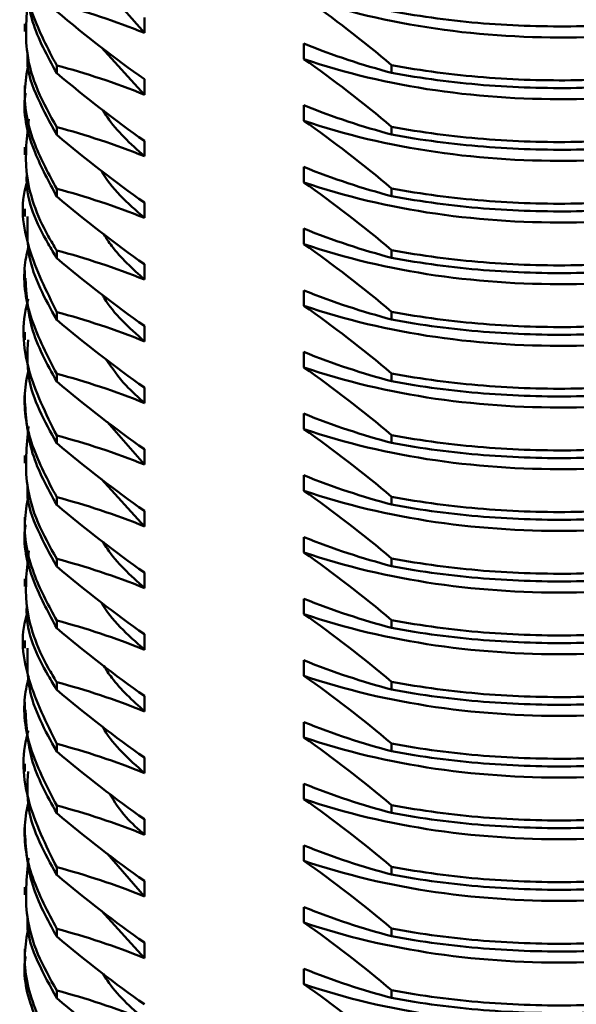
# Model space of a CAD drawing. Header units: millimetres. Extents: x 3186 to 3452, y 1587 to 1771.
# Tile 13 of 17: x 3342 to 3353, y 1703 to 1723. Entities that reach past the tile are written whole.
import ezdxf

# ---------------------------------------------------------------- set-up
doc = ezdxf.new("R2010")
doc.units = ezdxf.units.MM
doc.layers.add('粗实线层', color=7, linetype='Continuous', lineweight=50)

msp = doc.modelspace()

# ---------------------------------------------------------------- linework, layer by layer
at = {"layer": '粗实线层'}
for p, q in [((3343.535, 1723.268), (3344.277, 1722.419)), ((3341.898, 1722.601), (3341.898, 1722.448)), ((3344.277, 1722.725), (3344.277, 1722.419)), ((3347.443, 1721.901), (3347.443, 1722.208)), ((3343.424, 1722.131), (3344.277, 1721.194)), ((3342.532, 1721.775), (3342.532, 1721.622)), ((3349.188, 1721.627), (3349.188, 1721.78)), ((3344.277, 1721.501), (3344.277, 1721.194)), ((3341.898, 1721.377), (3341.898, 1721.223)), ((3347.443, 1720.677), (3347.443, 1720.983)), ((3342.532, 1720.55), (3342.532, 1720.397)), ((3349.188, 1720.402), (3349.188, 1720.555)), ((3344.277, 1720.276), (3344.277, 1719.97)), ((3341.898, 1720.152), (3341.898, 1719.999)), ((3347.443, 1719.452), (3347.443, 1719.758)), ((3342.532, 1719.325), (3342.532, 1719.172)), ((3349.188, 1719.178), (3349.188, 1719.331)), ((3341.898, 1718.927), (3341.898, 1718.774)), ((3344.277, 1719.051), (3344.277, 1718.745)), ((3347.443, 1718.227), (3347.443, 1718.533)), ((3342.532, 1718.1), (3342.532, 1717.947)), ((3349.188, 1717.953), (3349.188, 1718.106)), ((3341.898, 1717.702), (3341.898, 1717.549)), ((3344.277, 1717.826), (3344.277, 1717.52)), ((3347.443, 1717.002), (3347.443, 1717.308)), ((3342.532, 1716.876), (3342.532, 1716.723)), ((3349.188, 1716.728), (3349.188, 1716.881)), ((3344.277, 1716.601), (3344.277, 1716.295)), ((3341.898, 1716.477), (3341.898, 1716.324)), ((3347.443, 1715.777), (3347.443, 1716.084)), ((3342.532, 1715.651), (3342.532, 1715.498)), ((3349.188, 1715.503), (3349.188, 1715.656)), ((3344.277, 1715.377), (3344.277, 1715.07)), ((3341.898, 1715.253), (3341.898, 1715.099)), ((3347.443, 1714.553), (3347.443, 1714.859)), ((3343.535, 1714.695), (3344.277, 1713.846)), ((3342.532, 1714.426), (3342.532, 1714.273)), ((3349.188, 1714.278), (3349.188, 1714.431)), ((3341.898, 1714.028), (3341.898, 1713.875)), ((3344.277, 1714.152), (3344.277, 1713.846)), ((3347.443, 1713.328), (3347.443, 1713.634)), ((3343.423, 1713.558), (3344.277, 1712.621)), ((3342.532, 1713.201), (3342.532, 1713.048)), ((3349.188, 1713.053), (3349.188, 1713.207)), ((3341.898, 1712.803), (3341.898, 1712.65)), ((3344.277, 1712.927), (3344.277, 1712.621)), ((3347.443, 1712.103), (3347.443, 1712.409)), ((3342.532, 1711.976), (3342.532, 1711.823)), ((3349.188, 1711.829), (3349.188, 1711.982)), ((3344.277, 1711.702), (3344.277, 1711.396)), ((3341.898, 1711.578), (3341.898, 1711.425)), ((3347.443, 1710.878), (3347.443, 1711.184)), ((3342.532, 1710.752), (3342.532, 1710.599)), ((3349.188, 1710.604), (3349.188, 1710.757)), ((3344.277, 1710.477), (3344.277, 1710.171)), ((3341.898, 1710.353), (3341.898, 1710.2)), ((3347.443, 1709.653), (3347.443, 1709.96)), ((3342.532, 1709.527), (3342.532, 1709.374)), ((3349.188, 1709.379), (3349.188, 1709.532)), ((3341.898, 1709.128), (3341.898, 1708.975)), ((3344.277, 1709.252), (3344.277, 1708.946)), ((3347.443, 1708.429), (3347.443, 1708.735)), ((3342.532, 1708.302), (3342.532, 1708.149)), ((3349.188, 1708.154), (3349.188, 1708.307)), ((3344.277, 1708.028), (3344.277, 1707.721)), ((3341.898, 1707.904), (3341.898, 1707.751)), ((3347.443, 1707.204), (3347.443, 1707.51)), ((3342.532, 1707.077), (3342.532, 1706.924)), ((3349.188, 1706.929), (3349.188, 1707.083)), ((3344.277, 1706.803), (3344.277, 1706.497)), ((3341.898, 1706.679), (3341.898, 1706.526)), ((3347.443, 1705.979), (3347.443, 1706.285)), ((3343.535, 1706.121), (3344.277, 1705.272)), ((3342.532, 1705.852), (3342.532, 1705.699)), ((3349.188, 1705.705), (3349.188, 1705.858)), ((3344.277, 1705.578), (3344.277, 1705.272)), ((3341.898, 1705.454), (3341.898, 1705.301)), ((3343.423, 1704.984), (3344.277, 1704.047)), ((3347.443, 1704.754), (3347.443, 1705.06)), ((3342.532, 1704.628), (3342.532, 1704.474)), ((3349.188, 1704.48), (3349.188, 1704.633)), ((3341.898, 1704.229), (3341.898, 1704.076)), ((3344.277, 1704.353), (3344.277, 1704.047)), ((3347.443, 1703.529), (3347.443, 1703.836)), ((3342.532, 1703.403), (3342.532, 1703.25)), ((3349.188, 1703.255), (3349.188, 1703.408))]:
    msp.add_line(p, q, dxfattribs=at)
for points, knots in [([(3341.974, 1724.327), (3341.942, 1724.163), (3341.844, 1723.653), (3342, 1722.782), (3342.353, 1722.113), (3342.532, 1721.775)], [0, 0, 0, 0, 0.191413, 0.591834, 1, 1, 1, 1]), ([(3341.899, 1723.673), (3341.925, 1723.328), (3341.978, 1722.627), (3342.346, 1721.96), (3342.532, 1721.622)], [0, 0, 0, 0, 0.493693, 1, 1, 1, 1]), ([(3341.974, 1723.176), (3341.935, 1722.788), (3341.871, 1722.15), (3342.129, 1721.269), (3342.397, 1720.79), (3342.532, 1720.55)], [0, 0, 0, 0, 0.43482, 0.715893, 1, 1, 1, 1]), ([(3347.443, 1723.126), (3348.251, 1722.851), (3349.141, 1722.639), (3350.984, 1722.372), (3351.935, 1722.316), (3353.786, 1722.349), (3354.737, 1722.442), (3356.58, 1722.785), (3357.47, 1723.034), (3358.278, 1723.347)], [0, 0, 0, 0, 0.25, 0.25, 0.5, 0.5, 0.75, 0.75, 1, 1, 1, 1]), ([(3349.188, 1722.852), (3349.785, 1722.741), (3350.398, 1722.66), (3351.631, 1722.561), (3352.251, 1722.542), (3353.47, 1722.563), (3354.089, 1722.603), (3355.323, 1722.747), (3355.936, 1722.851), (3356.533, 1722.985)], [0, 0, 0, 0, 0.25, 0.25, 0.5, 0.5, 0.75, 0.75, 1, 1, 1, 1]), ([(3341.952, 1722.005), (3341.95, 1721.957), (3341.937, 1721.66), (3342.141, 1721.116), (3342.401, 1720.637), (3342.532, 1720.397)], [0, 0, 0, 0, 0.086126, 0.54061, 1, 1, 1, 1]), ([(3347.443, 1721.901), (3348.251, 1721.626), (3349.141, 1721.414), (3350.984, 1721.147), (3351.935, 1721.091), (3353.786, 1721.124), (3354.737, 1721.217), (3356.58, 1721.56), (3357.47, 1721.81), (3358.278, 1722.122)], [0, 0, 0, 0, 0.25, 0.25, 0.5, 0.5, 0.75, 0.75, 1, 1, 1, 1]), ([(3341.967, 1721.798), (3341.937, 1721.626), (3341.845, 1721.091), (3342.032, 1720.248), (3342.376, 1719.613), (3342.532, 1719.325)], [0, 0, 0, 0, 0.206475, 0.639789, 1, 1, 1, 1]), ([(3349.188, 1721.78), (3349.785, 1721.669), (3350.398, 1721.589), (3351.631, 1721.489), (3352.251, 1721.471), (3353.47, 1721.491), (3354.089, 1721.532), (3355.323, 1721.675), (3355.936, 1721.779), (3356.533, 1721.913)], [0, 0, 0, 0, 0.25, 0.25, 0.5, 0.5, 0.75, 0.75, 1, 1, 1, 1]), ([(3349.188, 1721.627), (3349.785, 1721.516), (3350.398, 1721.436), (3351.631, 1721.336), (3352.251, 1721.318), (3353.47, 1721.338), (3354.089, 1721.378), (3355.323, 1721.522), (3355.936, 1721.626), (3356.533, 1721.76)], [0, 0, 0, 0, 0.25, 0.25, 0.5, 0.5, 0.75, 0.75, 1, 1, 1, 1]), ([(3341.912, 1721.222), (3341.908, 1721.191), (3341.852, 1720.797), (3342.04, 1720.095), (3342.378, 1719.46), (3342.532, 1719.172)], [0, 0, 0, 0, 0.045595, 0.56676, 1, 1, 1, 1]), ([(3343.458, 1720.879), (3343.484, 1720.835), (3343.675, 1720.512), (3343.998, 1720.221), (3344.277, 1719.97)], [0, 0, 0, 0, 0.1367454, 1, 1, 1, 1]), ([(3347.443, 1720.677), (3348.251, 1720.401), (3349.141, 1720.19), (3350.984, 1719.922), (3351.935, 1719.866), (3353.786, 1719.9), (3354.737, 1719.992), (3356.58, 1720.335), (3357.47, 1720.585), (3358.278, 1720.898)], [0, 0, 0, 0, 0.25, 0.25, 0.5, 0.5, 0.75, 0.75, 1, 1, 1, 1]), ([(3341.979, 1720.709), (3341.939, 1720.359), (3341.85, 1719.575), (3342.171, 1718.698), (3342.475, 1718.195), (3342.532, 1718.1)], [0, 0, 0, 0, 0.395594, 0.886835, 1, 1, 1, 1]), ([(3349.188, 1720.555), (3349.785, 1720.445), (3350.398, 1720.364), (3351.631, 1720.265), (3352.251, 1720.246), (3353.47, 1720.266), (3354.089, 1720.307), (3355.323, 1720.451), (3355.936, 1720.554), (3356.533, 1720.688)], [0, 0, 0, 0, 0.25, 0.25, 0.5, 0.5, 0.75, 0.75, 1, 1, 1, 1]), ([(3349.188, 1720.402), (3349.785, 1720.291), (3350.398, 1720.211), (3351.631, 1720.112), (3352.251, 1720.093), (3353.47, 1720.113), (3354.089, 1720.154), (3355.323, 1720.298), (3355.936, 1720.401), (3356.533, 1720.535)], [0, 0, 0, 0, 0.25, 0.25, 0.5, 0.5, 0.75, 0.75, 1, 1, 1, 1]), ([(3341.94, 1719.644), (3341.937, 1719.598), (3341.909, 1719.119), (3342.175, 1718.545), (3342.476, 1718.042), (3342.532, 1717.947)], [0, 0, 0, 0, 0.078255, 0.827418, 1, 1, 1, 1]), ([(3343.422, 1719.683), (3343.424, 1719.679), (3343.601, 1719.342), (3343.941, 1719.041), (3344.277, 1718.745)], [0, 0, 0, 0, 0.011429, 1, 1, 1, 1]), ([(3347.443, 1719.452), (3348.251, 1719.176), (3349.141, 1718.965), (3350.984, 1718.697), (3351.935, 1718.641), (3353.786, 1718.675), (3354.737, 1718.768), (3356.58, 1719.11), (3357.47, 1719.36), (3358.278, 1719.673)], [0, 0, 0, 0, 0.25, 0.25, 0.5, 0.5, 0.75, 0.75, 1, 1, 1, 1]), ([(3341.948, 1719.466), (3341.943, 1719.453), (3341.795, 1719.021), (3341.92, 1718.122), (3342.327, 1717.294), (3342.532, 1716.876)], [0, 0, 0, 0, 0.015323, 0.502316, 1, 1, 1, 1]), ([(3349.188, 1719.331), (3349.785, 1719.22), (3350.398, 1719.139), (3351.631, 1719.04), (3352.251, 1719.021), (3353.47, 1719.042), (3354.089, 1719.082), (3355.323, 1719.226), (3355.936, 1719.329), (3356.533, 1719.463)], [0, 0, 0, 0, 0.25, 0.25, 0.5, 0.5, 0.75, 0.75, 1, 1, 1, 1]), ([(3349.188, 1719.178), (3349.785, 1719.067), (3350.398, 1718.986), (3351.631, 1718.887), (3352.251, 1718.868), (3353.47, 1718.889), (3354.089, 1718.929), (3355.323, 1719.073), (3355.936, 1719.176), (3356.533, 1719.31)], [0, 0, 0, 0, 0.25, 0.25, 0.5, 0.5, 0.75, 0.75, 1, 1, 1, 1]), ([(3341.955, 1718.775), (3341.948, 1718.513), (3341.929, 1717.812), (3342.3, 1717.142), (3342.532, 1716.723)], [0, 0, 0, 0, 0.373954, 1, 1, 1, 1]), ([(3343.468, 1718.422), (3343.518, 1718.343), (3343.723, 1718.026), (3344.039, 1717.737), (3344.277, 1717.52)], [0, 0, 0, 0, 0.247007, 1, 1, 1, 1]), ([(3347.443, 1718.227), (3348.251, 1717.951), (3349.141, 1717.74), (3350.984, 1717.472), (3351.935, 1717.416), (3353.786, 1717.45), (3354.737, 1717.543), (3356.58, 1717.885), (3357.47, 1718.135), (3358.278, 1718.448)], [0, 0, 0, 0, 0.25, 0.25, 0.5, 0.5, 0.75, 0.75, 1, 1, 1, 1]), ([(3341.979, 1718.221), (3341.947, 1718.083), (3341.835, 1717.586), (3341.981, 1716.706), (3342.347, 1716.005), (3342.532, 1715.651)], [0, 0, 0, 0, 0.159352, 0.575373, 1, 1, 1, 1]), ([(3349.188, 1718.106), (3349.785, 1717.995), (3350.398, 1717.914), (3351.631, 1717.815), (3352.251, 1717.796), (3353.47, 1717.817), (3354.089, 1717.857), (3355.323, 1718.001), (3355.936, 1718.105), (3356.533, 1718.239)], [0, 0, 0, 0, 0.25, 0.25, 0.5, 0.5, 0.75, 0.75, 1, 1, 1, 1]), ([(3349.188, 1717.953), (3349.785, 1717.842), (3350.398, 1717.761), (3351.631, 1717.662), (3352.251, 1717.643), (3353.47, 1717.664), (3354.089, 1717.704), (3355.323, 1717.848), (3355.936, 1717.951), (3356.533, 1718.085)], [0, 0, 0, 0, 0.25, 0.25, 0.5, 0.5, 0.75, 0.75, 1, 1, 1, 1]), ([(3341.913, 1717.55), (3341.931, 1717.221), (3341.969, 1716.52), (3342.337, 1715.852), (3342.532, 1715.498)], [0, 0, 0, 0, 0.469627, 1, 1, 1, 1]), ([(3341.967, 1717.134), (3341.961, 1717.114), (3341.829, 1716.657), (3341.887, 1715.722), (3342.315, 1714.861), (3342.532, 1714.426)], [0, 0, 0, 0, 0.022098, 0.505845, 1, 1, 1, 1]), ([(3343.442, 1717.217), (3343.455, 1717.194), (3343.638, 1716.864), (3343.969, 1716.57), (3344.277, 1716.295)], [0, 0, 0, 0, 0.0689285, 1, 1, 1, 1]), ([(3347.443, 1717.002), (3348.251, 1716.727), (3349.141, 1716.515), (3350.984, 1716.248), (3351.935, 1716.192), (3353.786, 1716.225), (3354.737, 1716.318), (3356.58, 1716.661), (3357.47, 1716.91), (3358.278, 1717.223)], [0, 0, 0, 0, 0.25, 0.25, 0.5, 0.5, 0.75, 0.75, 1, 1, 1, 1]), ([(3349.188, 1716.881), (3349.785, 1716.77), (3350.398, 1716.69), (3351.631, 1716.59), (3352.251, 1716.571), (3353.47, 1716.592), (3354.089, 1716.632), (3355.323, 1716.776), (3355.936, 1716.88), (3356.533, 1717.014)], [0, 0, 0, 0, 0.25, 0.25, 0.5, 0.5, 0.75, 0.75, 1, 1, 1, 1]), ([(3349.188, 1716.728), (3349.785, 1716.617), (3350.398, 1716.536), (3351.631, 1716.437), (3352.251, 1716.418), (3353.47, 1716.439), (3354.089, 1716.479), (3355.323, 1716.623), (3355.936, 1716.727), (3356.533, 1716.861)], [0, 0, 0, 0, 0.25, 0.25, 0.5, 0.5, 0.75, 0.75, 1, 1, 1, 1]), ([(3341.962, 1716.325), (3341.951, 1716.079), (3341.918, 1715.379), (3342.29, 1714.708), (3342.532, 1714.273)], [0, 0, 0, 0, 0.350601, 1, 1, 1, 1]), ([(3343.511, 1715.938), (3343.634, 1715.761), (3343.844, 1715.459), (3344.15, 1715.185), (3344.277, 1715.07)], [0, 0, 0, 0, 0.584369, 1, 1, 1, 1]), ([(3347.443, 1715.777), (3348.251, 1715.502), (3349.141, 1715.29), (3350.984, 1715.023), (3351.935, 1714.967), (3353.786, 1715), (3354.737, 1715.093), (3356.58, 1715.436), (3357.47, 1715.686), (3358.278, 1715.998)], [0, 0, 0, 0, 0.25, 0.25, 0.5, 0.5, 0.75, 0.75, 1, 1, 1, 1]), ([(3341.974, 1715.754), (3341.942, 1715.589), (3341.844, 1715.079), (3342, 1714.207), (3342.353, 1713.539), (3342.532, 1713.201)], [0, 0, 0, 0, 0.192127, 0.5922, 1, 1, 1, 1]), ([(3349.188, 1715.656), (3349.785, 1715.545), (3350.398, 1715.465), (3351.631, 1715.365), (3352.251, 1715.347), (3353.47, 1715.367), (3354.089, 1715.408), (3355.323, 1715.551), (3355.936, 1715.655), (3356.533, 1715.789)], [0, 0, 0, 0, 0.25, 0.25, 0.5, 0.5, 0.75, 0.75, 1, 1, 1, 1]), ([(3349.188, 1715.503), (3349.785, 1715.392), (3350.398, 1715.312), (3351.631, 1715.212), (3352.251, 1715.194), (3353.47, 1715.214), (3354.089, 1715.254), (3355.323, 1715.398), (3355.936, 1715.502), (3356.533, 1715.636)], [0, 0, 0, 0, 0.25, 0.25, 0.5, 0.5, 0.75, 0.75, 1, 1, 1, 1]), ([(3341.899, 1715.099), (3341.925, 1714.754), (3341.978, 1714.053), (3342.346, 1713.386), (3342.532, 1713.048)], [0, 0, 0, 0, 0.494105, 1, 1, 1, 1]), ([(3347.443, 1714.553), (3348.251, 1714.277), (3349.141, 1714.066), (3350.984, 1713.798), (3351.935, 1713.742), (3353.786, 1713.776), (3354.737, 1713.868), (3356.58, 1714.211), (3357.47, 1714.461), (3358.278, 1714.774)], [0, 0, 0, 0, 0.25, 0.25, 0.5, 0.5, 0.75, 0.75, 1, 1, 1, 1]), ([(3341.974, 1714.602), (3341.935, 1714.214), (3341.871, 1713.576), (3342.129, 1712.694), (3342.397, 1712.217), (3342.532, 1711.976)], [0, 0, 0, 0, 0.435504, 0.71624, 1, 1, 1, 1]), ([(3349.188, 1714.431), (3349.785, 1714.321), (3350.398, 1714.24), (3351.631, 1714.141), (3352.251, 1714.122), (3353.47, 1714.142), (3354.089, 1714.183), (3355.323, 1714.327), (3355.936, 1714.43), (3356.533, 1714.564)], [0, 0, 0, 0, 0.25, 0.25, 0.5, 0.5, 0.75, 0.75, 1, 1, 1, 1]), ([(3349.188, 1714.278), (3349.785, 1714.167), (3350.398, 1714.087), (3351.631, 1713.987), (3352.251, 1713.969), (3353.47, 1713.989), (3354.089, 1714.03), (3355.323, 1714.173), (3355.936, 1714.277), (3356.533, 1714.411)], [0, 0, 0, 0, 0.25, 0.25, 0.5, 0.5, 0.75, 0.75, 1, 1, 1, 1]), ([(3341.952, 1713.43), (3341.95, 1713.382), (3341.937, 1713.085), (3342.141, 1712.541), (3342.401, 1712.064), (3342.532, 1711.823)], [0, 0, 0, 0, 0.08632, 0.540712, 1, 1, 1, 1]), ([(3347.443, 1713.328), (3348.251, 1713.052), (3349.141, 1712.841), (3350.984, 1712.573), (3351.935, 1712.517), (3353.786, 1712.551), (3354.737, 1712.644), (3356.58, 1712.986), (3357.47, 1713.236), (3358.278, 1713.549)], [0, 0, 0, 0, 0.25, 0.25, 0.5, 0.5, 0.75, 0.75, 1, 1, 1, 1]), ([(3341.967, 1713.224), (3341.937, 1713.052), (3341.845, 1712.517), (3342.032, 1711.674), (3342.376, 1711.039), (3342.532, 1710.752)], [0, 0, 0, 0, 0.206758, 0.640403, 1, 1, 1, 1]), ([(3349.188, 1713.207), (3349.785, 1713.096), (3350.398, 1713.015), (3351.631, 1712.916), (3352.251, 1712.897), (3353.47, 1712.918), (3354.089, 1712.958), (3355.323, 1713.102), (3355.936, 1713.205), (3356.533, 1713.339)], [0, 0, 0, 0, 0.25, 0.25, 0.5, 0.5, 0.75, 0.75, 1, 1, 1, 1]), ([(3349.188, 1713.053), (3349.785, 1712.943), (3350.398, 1712.862), (3351.631, 1712.763), (3352.251, 1712.744), (3353.47, 1712.764), (3354.089, 1712.805), (3355.323, 1712.949), (3355.936, 1713.052), (3356.533, 1713.186)], [0, 0, 0, 0, 0.25, 0.25, 0.5, 0.5, 0.75, 0.75, 1, 1, 1, 1]), ([(3341.912, 1712.649), (3341.908, 1712.617), (3341.852, 1712.222), (3342.04, 1711.52), (3342.378, 1710.886), (3342.532, 1710.599)], [0, 0, 0, 0, 0.046133, 0.567588, 1, 1, 1, 1]), ([(3343.458, 1712.306), (3343.484, 1712.261), (3343.676, 1711.938), (3343.998, 1711.647), (3344.277, 1711.396)], [0, 0, 0, 0, 0.1372069, 1, 1, 1, 1]), ([(3347.443, 1712.103), (3348.251, 1711.827), (3349.141, 1711.616), (3350.984, 1711.348), (3351.935, 1711.292), (3353.786, 1711.326), (3354.737, 1711.419), (3356.58, 1711.761), (3357.47, 1712.011), (3358.278, 1712.324)], [0, 0, 0, 0, 0.25, 0.25, 0.5, 0.5, 0.75, 0.75, 1, 1, 1, 1]), ([(3341.979, 1712.135), (3341.939, 1711.785), (3341.85, 1711), (3342.171, 1710.124), (3342.475, 1709.621), (3342.532, 1709.527)], [0, 0, 0, 0, 0.396069, 0.887503, 1, 1, 1, 1]), ([(3349.188, 1711.982), (3349.785, 1711.871), (3350.398, 1711.79), (3351.631, 1711.691), (3352.251, 1711.672), (3353.47, 1711.693), (3354.089, 1711.733), (3355.323, 1711.877), (3355.936, 1711.98), (3356.533, 1712.114)], [0, 0, 0, 0, 0.25, 0.25, 0.5, 0.5, 0.75, 0.75, 1, 1, 1, 1]), ([(3349.188, 1711.829), (3349.785, 1711.718), (3350.398, 1711.637), (3351.631, 1711.538), (3352.251, 1711.519), (3353.47, 1711.54), (3354.089, 1711.58), (3355.323, 1711.724), (3355.936, 1711.827), (3356.533, 1711.961)], [0, 0, 0, 0, 0.25, 0.25, 0.5, 0.5, 0.75, 0.75, 1, 1, 1, 1]), ([(3341.94, 1711.069), (3341.937, 1711.024), (3341.909, 1710.544), (3342.175, 1709.971), (3342.476, 1709.467), (3342.532, 1709.374)], [0, 0, 0, 0, 0.078364, 0.828323, 1, 1, 1, 1]), ([(3343.422, 1711.109), (3343.424, 1711.105), (3343.602, 1710.768), (3343.941, 1710.468), (3344.277, 1710.171)], [0, 0, 0, 0, 0.011994, 1, 1, 1, 1]), ([(3347.443, 1710.878), (3348.251, 1710.603), (3349.141, 1710.391), (3350.984, 1710.124), (3351.935, 1710.067), (3353.786, 1710.101), (3354.737, 1710.194), (3356.58, 1710.537), (3357.47, 1710.786), (3358.278, 1711.099)], [0, 0, 0, 0, 0.25, 0.25, 0.5, 0.5, 0.75, 0.75, 1, 1, 1, 1]), ([(3341.948, 1710.892), (3341.943, 1710.879), (3341.795, 1710.447), (3341.92, 1709.548), (3342.327, 1708.72), (3342.532, 1708.302)], [0, 0, 0, 0, 0.015534, 0.502422, 1, 1, 1, 1]), ([(3349.188, 1710.757), (3349.785, 1710.646), (3350.398, 1710.565), (3351.631, 1710.466), (3352.251, 1710.447), (3353.47, 1710.468), (3354.089, 1710.508), (3355.323, 1710.652), (3355.936, 1710.756), (3356.533, 1710.89)], [0, 0, 0, 0, 0.25, 0.25, 0.5, 0.5, 0.75, 0.75, 1, 1, 1, 1]), ([(3349.188, 1710.604), (3349.785, 1710.493), (3350.398, 1710.412), (3351.631, 1710.313), (3352.251, 1710.294), (3353.47, 1710.315), (3354.089, 1710.355), (3355.323, 1710.499), (3355.936, 1710.603), (3356.533, 1710.737)], [0, 0, 0, 0, 0.25, 0.25, 0.5, 0.5, 0.75, 0.75, 1, 1, 1, 1]), ([(3341.955, 1710.201), (3341.948, 1709.939), (3341.929, 1709.238), (3342.3, 1708.568), (3342.532, 1708.149)], [0, 0, 0, 0, 0.374228, 1, 1, 1, 1]), ([(3347.443, 1709.653), (3348.251, 1709.378), (3349.141, 1709.166), (3350.984, 1708.899), (3351.935, 1708.843), (3353.786, 1708.876), (3354.737, 1708.969), (3356.58, 1709.312), (3357.47, 1709.562), (3358.278, 1709.874)], [0, 0, 0, 0, 0.25, 0.25, 0.5, 0.5, 0.75, 0.75, 1, 1, 1, 1]), ([(3343.468, 1709.848), (3343.518, 1709.77), (3343.723, 1709.452), (3344.039, 1709.163), (3344.277, 1708.946)], [0, 0, 0, 0, 0.247799, 1, 1, 1, 1]), ([(3341.979, 1709.647), (3341.947, 1709.509), (3341.835, 1709.012), (3341.982, 1708.132), (3342.347, 1707.431), (3342.532, 1707.077)], [0, 0, 0, 0, 0.159845, 0.575624, 1, 1, 1, 1]), ([(3349.188, 1709.532), (3349.785, 1709.421), (3350.398, 1709.341), (3351.631, 1709.241), (3352.251, 1709.223), (3353.47, 1709.243), (3354.089, 1709.283), (3355.323, 1709.427), (3355.936, 1709.531), (3356.533, 1709.665)], [0, 0, 0, 0, 0.25, 0.25, 0.5, 0.5, 0.75, 0.75, 1, 1, 1, 1]), ([(3349.188, 1709.379), (3349.785, 1709.268), (3350.398, 1709.188), (3351.631, 1709.088), (3352.251, 1709.069), (3353.47, 1709.09), (3354.089, 1709.13), (3355.323, 1709.274), (3355.936, 1709.378), (3356.533, 1709.512)], [0, 0, 0, 0, 0.25, 0.25, 0.5, 0.5, 0.75, 0.75, 1, 1, 1, 1]), ([(3341.913, 1708.976), (3341.931, 1708.647), (3341.969, 1707.946), (3342.337, 1707.278), (3342.532, 1706.924)], [0, 0, 0, 0, 0.469902, 1, 1, 1, 1]), ([(3341.967, 1708.56), (3341.961, 1708.539), (3341.829, 1708.082), (3341.887, 1707.147), (3342.315, 1706.287), (3342.532, 1705.852)], [0, 0, 0, 0, 0.022539, 0.506065, 1, 1, 1, 1]), ([(3343.443, 1708.643), (3343.456, 1708.62), (3343.639, 1708.29), (3343.969, 1707.995), (3344.277, 1707.721)], [0, 0, 0, 0, 0.070145, 1, 1, 1, 1]), ([(3347.443, 1708.429), (3348.251, 1708.153), (3349.141, 1707.942), (3350.984, 1707.674), (3351.935, 1707.618), (3353.786, 1707.652), (3354.737, 1707.744), (3356.58, 1708.087), (3357.47, 1708.337), (3358.278, 1708.649)], [0, 0, 0, 0, 0.25, 0.25, 0.5, 0.5, 0.75, 0.75, 1, 1, 1, 1]), ([(3349.188, 1708.307), (3349.785, 1708.196), (3350.398, 1708.116), (3351.631, 1708.016), (3352.251, 1707.998), (3353.47, 1708.018), (3354.089, 1708.059), (3355.323, 1708.203), (3355.936, 1708.306), (3356.533, 1708.44)], [0, 0, 0, 0, 0.25, 0.25, 0.5, 0.5, 0.75, 0.75, 1, 1, 1, 1]), ([(3349.188, 1708.154), (3349.785, 1708.043), (3350.398, 1707.963), (3351.631, 1707.863), (3352.251, 1707.845), (3353.47, 1707.865), (3354.089, 1707.906), (3355.323, 1708.049), (3355.936, 1708.153), (3356.533, 1708.287)], [0, 0, 0, 0, 0.25, 0.25, 0.5, 0.5, 0.75, 0.75, 1, 1, 1, 1]), ([(3341.962, 1707.751), (3341.951, 1707.505), (3341.918, 1706.805), (3342.29, 1706.134), (3342.532, 1705.699)], [0, 0, 0, 0, 0.351012, 1, 1, 1, 1]), ([(3347.443, 1707.204), (3348.251, 1706.928), (3349.141, 1706.717), (3350.984, 1706.449), (3351.935, 1706.393), (3353.786, 1706.427), (3354.737, 1706.519), (3356.58, 1706.862), (3357.47, 1707.112), (3358.278, 1707.425)], [0, 0, 0, 0, 0.25, 0.25, 0.5, 0.5, 0.75, 0.75, 1, 1, 1, 1]), ([(3341.974, 1707.18), (3341.942, 1707.014), (3341.844, 1706.504), (3342, 1705.633), (3342.354, 1704.965), (3342.532, 1704.628)], [0, 0, 0, 0, 0.192841, 0.592566, 1, 1, 1, 1]), ([(3343.583, 1707.308), (3343.682, 1707.15), (3343.86, 1706.864), (3344.149, 1706.61), (3344.277, 1706.497)], [0, 0, 0, 0, 0.554894, 1, 1, 1, 1]), ([(3349.188, 1707.083), (3349.785, 1706.972), (3350.398, 1706.891), (3351.631, 1706.792), (3352.251, 1706.773), (3353.47, 1706.793), (3354.089, 1706.834), (3355.323, 1706.978), (3355.936, 1707.081), (3356.533, 1707.215)], [0, 0, 0, 0, 0.25, 0.25, 0.5, 0.5, 0.75, 0.75, 1, 1, 1, 1]), ([(3349.188, 1706.929), (3349.785, 1706.819), (3350.398, 1706.738), (3351.631, 1706.639), (3352.251, 1706.62), (3353.47, 1706.64), (3354.089, 1706.681), (3355.323, 1706.825), (3355.936, 1706.928), (3356.533, 1707.062)], [0, 0, 0, 0, 0.25, 0.25, 0.5, 0.5, 0.75, 0.75, 1, 1, 1, 1]), ([(3341.899, 1706.526), (3341.925, 1706.18), (3341.979, 1705.48), (3342.346, 1704.812), (3342.532, 1704.474)], [0, 0, 0, 0, 0.494517, 1, 1, 1, 1]), ([(3347.443, 1705.979), (3348.251, 1705.703), (3349.141, 1705.492), (3350.984, 1705.224), (3351.935, 1705.168), (3353.786, 1705.202), (3354.737, 1705.295), (3356.58, 1705.637), (3357.47, 1705.887), (3358.278, 1706.2)], [0, 0, 0, 0, 0.25, 0.25, 0.5, 0.5, 0.75, 0.75, 1, 1, 1, 1]), ([(3341.974, 1706.029), (3341.935, 1705.64), (3341.871, 1705.001), (3342.129, 1704.12), (3342.397, 1703.643), (3342.532, 1703.403)], [0, 0, 0, 0, 0.436189, 0.716587, 1, 1, 1, 1]), ([(3349.188, 1705.858), (3349.785, 1705.747), (3350.398, 1705.666), (3351.631, 1705.567), (3352.251, 1705.548), (3353.47, 1705.569), (3354.089, 1705.609), (3355.323, 1705.753), (3355.936, 1705.856), (3356.533, 1705.99)], [0, 0, 0, 0, 0.25, 0.25, 0.5, 0.5, 0.75, 0.75, 1, 1, 1, 1]), ([(3349.188, 1705.705), (3349.785, 1705.594), (3350.398, 1705.513), (3351.631, 1705.414), (3352.251, 1705.395), (3353.47, 1705.416), (3354.089, 1705.456), (3355.323, 1705.6), (3355.936, 1705.703), (3356.533, 1705.837)], [0, 0, 0, 0, 0.25, 0.25, 0.5, 0.5, 0.75, 0.75, 1, 1, 1, 1]), ([(3341.952, 1704.854), (3341.95, 1704.807), (3341.937, 1704.51), (3342.142, 1703.967), (3342.401, 1703.49), (3342.532, 1703.25)], [0, 0, 0, 0, 0.086514, 0.540815, 1, 1, 1, 1]), ([(3347.443, 1704.754), (3348.251, 1704.478), (3349.141, 1704.267), (3350.984, 1704), (3351.935, 1703.943), (3353.786, 1703.977), (3354.737, 1704.07), (3356.58, 1704.412), (3357.47, 1704.662), (3358.278, 1704.975)], [0, 0, 0, 0, 0.25, 0.25, 0.5, 0.5, 0.75, 0.75, 1, 1, 1, 1]), ([(3341.967, 1704.65), (3341.937, 1704.477), (3341.845, 1703.942), (3342.032, 1703.099), (3342.376, 1702.465), (3342.532, 1702.178)], [0, 0, 0, 0, 0.207041, 0.641017, 1, 1, 1, 1]), ([(3349.188, 1704.633), (3349.785, 1704.522), (3350.398, 1704.441), (3351.631, 1704.342), (3352.251, 1704.323), (3353.47, 1704.344), (3354.089, 1704.384), (3355.323, 1704.528), (3355.936, 1704.632), (3356.533, 1704.766)], [0, 0, 0, 0, 0.25, 0.25, 0.5, 0.5, 0.75, 0.75, 1, 1, 1, 1]), ([(3349.188, 1704.48), (3349.785, 1704.369), (3350.398, 1704.288), (3351.631, 1704.189), (3352.251, 1704.17), (3353.47, 1704.191), (3354.089, 1704.231), (3355.323, 1704.375), (3355.936, 1704.479), (3356.533, 1704.612)], [0, 0, 0, 0, 0.25, 0.25, 0.5, 0.5, 0.75, 0.75, 1, 1, 1, 1]), ([(3341.913, 1704.075), (3341.908, 1704.043), (3341.852, 1703.647), (3342.04, 1702.946), (3342.379, 1702.312), (3342.532, 1702.025)], [0, 0, 0, 0, 0.046671, 0.568415, 1, 1, 1, 1]), ([(3343.458, 1703.732), (3343.484, 1703.687), (3343.676, 1703.364), (3343.999, 1703.073), (3344.277, 1702.822)], [0, 0, 0, 0, 0.137669, 1, 1, 1, 1]), ([(3347.443, 1703.529), (3348.251, 1703.254), (3349.141, 1703.042), (3350.984, 1702.775), (3351.935, 1702.719), (3353.786, 1702.752), (3354.737, 1702.845), (3356.58, 1703.188), (3357.47, 1703.437), (3358.278, 1703.75)], [0, 0, 0, 0, 0.25, 0.25, 0.5, 0.5, 0.75, 0.75, 1, 1, 1, 1]), ([(3349.188, 1703.408), (3349.785, 1703.297), (3350.398, 1703.217), (3351.631, 1703.117), (3352.251, 1703.099), (3353.47, 1703.119), (3354.089, 1703.159), (3355.323, 1703.303), (3355.936, 1703.407), (3356.533, 1703.541)], [0, 0, 0, 0, 0.25, 0.25, 0.5, 0.5, 0.75, 0.75, 1, 1, 1, 1]), ([(3349.188, 1703.255), (3349.785, 1703.144), (3350.398, 1703.063), (3351.631, 1702.964), (3352.251, 1702.945), (3353.47, 1702.966), (3354.089, 1703.006), (3355.323, 1703.15), (3355.936, 1703.254), (3356.533, 1703.388)], [0, 0, 0, 0, 0.25, 0.25, 0.5, 0.5, 0.75, 0.75, 1, 1, 1, 1])]:
    msp.add_open_spline(points, degree=3, knots=knots, dxfattribs=at)
for points in [[(3344.277, 1722.419), (3343.689, 1722.657), (3343.107, 1722.846), (3342.532, 1723)], [(3349.188, 1721.78), (3348.613, 1722.264), (3348.03, 1722.717), (3347.443, 1723.126)], [(3342.532, 1722.847), (3343.107, 1722.363), (3343.69, 1721.91), (3344.277, 1721.501)], [(3347.443, 1722.208), (3348.031, 1721.97), (3348.613, 1721.781), (3349.188, 1721.627)], [(3349.188, 1720.555), (3348.613, 1721.039), (3348.03, 1721.492), (3347.443, 1721.901)], [(3344.277, 1721.194), (3343.689, 1721.432), (3343.107, 1721.621), (3342.532, 1721.775)], [(3342.532, 1721.622), (3343.107, 1721.138), (3343.69, 1720.685), (3344.277, 1720.276)], [(3347.443, 1720.983), (3348.031, 1720.746), (3348.613, 1720.556), (3349.188, 1720.402)], [(3349.188, 1719.331), (3348.613, 1719.814), (3348.03, 1720.267), (3347.443, 1720.677)], [(3344.277, 1719.97), (3343.689, 1720.207), (3343.107, 1720.396), (3342.532, 1720.55)], [(3342.532, 1720.397), (3343.107, 1719.913), (3343.69, 1719.461), (3344.277, 1719.051)], [(3347.443, 1719.758), (3348.031, 1719.521), (3348.613, 1719.331), (3349.188, 1719.178)], [(3349.188, 1718.106), (3348.613, 1718.589), (3348.03, 1719.042), (3347.443, 1719.452)], [(3344.277, 1718.745), (3343.689, 1718.982), (3343.107, 1719.171), (3342.532, 1719.325)], [(3342.532, 1719.172), (3343.107, 1718.689), (3343.69, 1718.236), (3344.277, 1717.826)], [(3347.443, 1718.533), (3348.031, 1718.296), (3348.613, 1718.107), (3349.188, 1717.953)], [(3344.277, 1717.52), (3343.689, 1717.757), (3343.107, 1717.947), (3342.532, 1718.1)], [(3349.188, 1716.881), (3348.613, 1717.365), (3348.03, 1717.818), (3347.443, 1718.227)], [(3342.532, 1717.947), (3343.107, 1717.464), (3343.69, 1717.011), (3344.277, 1716.601)], [(3347.443, 1717.308), (3348.031, 1717.071), (3348.613, 1716.882), (3349.188, 1716.728)], [(3349.188, 1715.656), (3348.613, 1716.14), (3348.03, 1716.593), (3347.443, 1717.002)], [(3344.277, 1716.295), (3343.689, 1716.533), (3343.107, 1716.722), (3342.532, 1716.876)], [(3342.532, 1716.723), (3343.107, 1716.239), (3343.69, 1715.786), (3344.277, 1715.377)], [(3347.443, 1716.084), (3348.031, 1715.846), (3348.613, 1715.657), (3349.188, 1715.503)], [(3349.188, 1714.431), (3348.613, 1714.915), (3348.03, 1715.368), (3347.443, 1715.777)], [(3344.277, 1715.07), (3343.689, 1715.308), (3343.107, 1715.497), (3342.532, 1715.651)], [(3342.532, 1715.498), (3343.107, 1715.014), (3343.69, 1714.561), (3344.277, 1714.152)], [(3347.443, 1714.859), (3348.031, 1714.621), (3348.613, 1714.432), (3349.188, 1714.278)], [(3344.277, 1713.846), (3343.689, 1714.083), (3343.107, 1714.272), (3342.532, 1714.426)], [(3349.188, 1713.207), (3348.613, 1713.69), (3348.03, 1714.143), (3347.443, 1714.553)], [(3342.532, 1714.273), (3343.107, 1713.789), (3343.69, 1713.336), (3344.277, 1712.927)], [(3347.443, 1713.634), (3348.031, 1713.397), (3348.613, 1713.207), (3349.188, 1713.053)], [(3344.277, 1712.621), (3343.689, 1712.858), (3343.107, 1713.047), (3342.532, 1713.201)], [(3349.188, 1711.982), (3348.613, 1712.465), (3348.03, 1712.918), (3347.443, 1713.328)], [(3342.532, 1713.048), (3343.107, 1712.565), (3343.69, 1712.112), (3344.277, 1711.702)], [(3347.443, 1712.409), (3348.031, 1712.172), (3348.613, 1711.983), (3349.188, 1711.829)], [(3349.188, 1710.757), (3348.613, 1711.241), (3348.03, 1711.693), (3347.443, 1712.103)], [(3344.277, 1711.396), (3343.689, 1711.633), (3343.107, 1711.823), (3342.532, 1711.976)], [(3342.532, 1711.823), (3343.107, 1711.34), (3343.69, 1710.887), (3344.277, 1710.477)], [(3347.443, 1711.184), (3348.031, 1710.947), (3348.613, 1710.758), (3349.188, 1710.604)], [(3349.188, 1709.532), (3348.613, 1710.016), (3348.03, 1710.469), (3347.443, 1710.878)], [(3344.277, 1710.171), (3343.689, 1710.408), (3343.107, 1710.598), (3342.532, 1710.752)], [(3342.532, 1710.599), (3343.107, 1710.115), (3343.69, 1709.662), (3344.277, 1709.252)], [(3347.443, 1709.96), (3348.031, 1709.722), (3348.613, 1709.533), (3349.188, 1709.379)], [(3344.277, 1708.946), (3343.689, 1709.184), (3343.107, 1709.373), (3342.532, 1709.527)], [(3349.188, 1708.307), (3348.613, 1708.791), (3348.03, 1709.244), (3347.443, 1709.653)], [(3342.532, 1709.374), (3343.107, 1708.89), (3343.69, 1708.437), (3344.277, 1708.028)], [(3347.443, 1708.735), (3348.031, 1708.497), (3348.613, 1708.308), (3349.188, 1708.154)], [(3344.277, 1707.721), (3343.689, 1707.959), (3343.107, 1708.148), (3342.532, 1708.302)], [(3349.188, 1707.083), (3348.613, 1707.566), (3348.03, 1708.019), (3347.443, 1708.429)], [(3342.532, 1708.149), (3343.107, 1707.665), (3343.69, 1707.212), (3344.277, 1706.803)], [(3347.443, 1707.51), (3348.031, 1707.273), (3348.613, 1707.083), (3349.188, 1706.929)], [(3349.188, 1705.858), (3348.613, 1706.341), (3348.03, 1706.794), (3347.443, 1707.204)], [(3344.277, 1706.497), (3343.689, 1706.734), (3343.107, 1706.923), (3342.532, 1707.077)], [(3342.532, 1706.924), (3343.107, 1706.44), (3343.69, 1705.988), (3344.277, 1705.578)], [(3347.443, 1706.285), (3348.031, 1706.048), (3348.613, 1705.858), (3349.188, 1705.705)], [(3349.188, 1704.633), (3348.613, 1705.117), (3348.03, 1705.569), (3347.443, 1705.979)], [(3344.277, 1705.272), (3343.689, 1705.509), (3343.107, 1705.698), (3342.532, 1705.852)], [(3342.532, 1705.699), (3343.107, 1705.216), (3343.69, 1704.763), (3344.277, 1704.353)], [(3347.443, 1705.06), (3348.031, 1704.823), (3348.613, 1704.634), (3349.188, 1704.48)], [(3344.277, 1704.047), (3343.689, 1704.284), (3343.107, 1704.474), (3342.532, 1704.628)], [(3349.188, 1703.408), (3348.613, 1703.892), (3348.03, 1704.345), (3347.443, 1704.754)], [(3342.532, 1704.474), (3343.107, 1703.991), (3343.69, 1703.538), (3344.277, 1703.128)], [(3347.443, 1703.836), (3348.031, 1703.598), (3348.613, 1703.409), (3349.188, 1703.255)], [(3349.188, 1702.183), (3348.613, 1702.667), (3348.03, 1703.12), (3347.443, 1703.529)], [(3344.277, 1702.822), (3343.689, 1703.06), (3343.107, 1703.249), (3342.532, 1703.403)], [(3342.532, 1703.25), (3343.107, 1702.766), (3343.69, 1702.313), (3344.277, 1701.904)]]:
    msp.add_open_spline(points, degree=3, dxfattribs=at)

doc.saveas('drawing.dxf')
